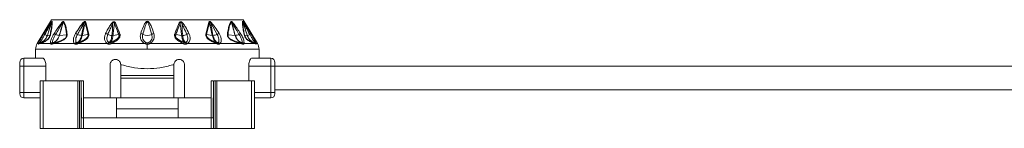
# Model space of a CAD drawing. Header units: millimetres. Extents: x -453 to 1924, y -67 to 428.
# Tile 13 of 73: x -110 to 75, y 153 to 173. Entities that reach past the tile are written whole.
import ezdxf

# ---------------------------------------------------------------- set-up
doc = ezdxf.new("R2010")
doc.units = ezdxf.units.MM

# ---------------------------------------------------------------- blocks, each defined once
blk = doc.blocks.new('Drawing View2')
at = {"color": 7, "linetype": 'Continuous', "lineweight": 18}
for p, q in [((-45.58, -39.86), (-48.3, -44.38)), ((-45.58, -39.86), (-9.58, -39.86)), ((-39.16, -40.34), (-38.58, -42.57)), ((-16, -40.34), (-16.58, -42.57)), ((-14.46, -42.63), (-15.6, -40.6)), ((-9.58, -39.86), (-6.87, -44.38)), ((-47.02, -42.45), (-46.61, -41.81)), ((-48.06, -44.38), (-48.3, -44.38)), ((-47.75, -44.38), (-48.04, -44.5)), ((-45.74, -44.38), (-47.75, -44.38)), ((-46.38, -42.83), (-45.87, -42.76)), ((-41.23, -44.38), (-45.18, -44.38)), ((-44.1, -42.83), (-42.76, -42.72)), ((-35.08, -44.38), (-40.64, -44.38)), ((-39.81, -42.82), (-38.74, -42.67)), ((-28.02, -44.38), (-34.4, -44.38)), ((-34.03, -42.82), (-32.95, -42.67)), ((-27.58, -44.26), (-27.58, -44.51)), ((-20.77, -44.38), (-27.15, -44.38)), ((-21.13, -42.82), (-22.22, -42.67)), ((-14.53, -44.38), (-20.09, -44.38)), ((-15.36, -42.82), (-16.43, -42.67)), ((-9.99, -44.38), (-13.94, -44.38)), ((-11.07, -42.83), (-12.41, -42.72)), ((-7.42, -44.38), (-9.43, -44.38)), ((-9.3, -42.76), (-8.79, -42.83)), ((-7.12, -44.5), (-7.42, -44.38)), ((-6.87, -44.38), (-7.11, -44.38)), ((-48.58, -45.41), (-48.58, -47.11)), ((-27.58, -45.41), (-48.58, -45.41)), ((-27.58, -45.41), (-27.58, -44.51)), ((-6.58, -45.41), (-27.58, -45.41)), ((-6.58, -47.11), (-6.58, -45.41)), ((-51.58, -48.61), (-51.58, -47.91)), ((-50.78, -48.61), (-50.78, -47.11)), ((-50.78, -47.11), (-47.27, -47.11)), ((-7.89, -47.11), (-4.38, -47.11)), ((-4.38, -47.11), (-4.38, -48.61)), ((-3.58, -47.91), (-3.58, -48.61)), ((-51.58, -48.61), (-50.78, -48.61)), ((-51.58, -53.61), (-51.58, -48.61)), ((-50.78, -53.61), (-50.78, -48.61)), ((-50.78, -48.61), (-46.65, -48.61)), ((-46.65, -51.36), (-46.65, -48.61)), ((-34.58, -48.36), (-34.58, -54.61)), ((-32.58, -50.36), (-32.58, -48.36)), ((-32.58, -48.36), (-32.38, -48.36)), ((-22.79, -48.36), (-22.58, -48.36)), ((-22.58, -48.36), (-22.58, -50.36)), ((-20.58, -54.61), (-20.58, -48.36)), ((-8.52, -51.36), (-8.52, -48.61)), ((-8.52, -48.61), (-4.38, -48.61)), ((-3.58, -48.61), (-4.38, -48.61)), ((-4.38, -48.61), (-4.38, -53.61)), ((-3.58, -48.61), (148.42, -48.61)), ((-3.58, -48.61), (-3.58, -53.61)), ((-47.74, -51.36), (-47.74, -60.36)), ((-47.19, -51.36), (-47.74, -51.36)), ((-47.19, -51.36), (-47.19, -60.36)), ((-40.67, -51.36), (-47.19, -51.36)), ((-40.67, -51.36), (-40.67, -60.36)), ((-40.36, -51.36), (-40.67, -51.36)), ((-40.36, -51.36), (-40.36, -60.36)), ((-40.04, -51.36), (-40.36, -51.36)), ((-40.04, -51.36), (-40.04, -58.36)), ((-39.58, -51.36), (-39.58, -58.36)), ((-22.58, -50.36), (-32.58, -50.36)), ((-32.58, -50.86), (-32.58, -50.36)), ((-22.58, -50.86), (-32.58, -50.86)), ((-32.58, -54.61), (-32.58, -50.86)), ((-22.58, -50.86), (-22.58, -50.36)), ((-22.58, -50.86), (-22.58, -54.61)), ((-15.58, -51.36), (-15.58, -58.36)), ((-15.12, -51.36), (-15.12, -58.36)), ((-15.12, -51.36), (-14.81, -51.36)), ((-14.81, -51.36), (-14.81, -60.36)), ((-14.81, -51.36), (-14.49, -51.36)), ((-14.49, -51.36), (-14.49, -60.36)), ((-14.49, -51.36), (-7.98, -51.36)), ((-7.98, -51.36), (-7.98, -60.36)), ((-7.98, -51.36), (-7.43, -51.36)), ((-7.43, -51.36), (-7.43, -60.36)), ((-51.58, -53.61), (-51.58, -53.81)), ((-51.58, -53.61), (-50.78, -53.61)), ((-50.78, -54.61), (-50.78, -53.61)), ((-50.78, -53.61), (-47.74, -53.61)), ((-4.38, -53.61), (-7.43, -53.61)), ((-4.38, -53.61), (-4.38, -54.61)), ((-3.58, -53.61), (-4.38, -53.61)), ((-3.58, -53.11), (148.42, -53.11)), ((-3.58, -53.61), (-3.58, -53.81)), ((-47.74, -54.61), (-50.78, -54.61)), ((-39.93, -54.61), (-39.93, -58.36)), ((-39.58, -54.61), (-34.58, -54.61)), ((-32.58, -54.61), (-34.58, -54.61)), ((-33.39, -56.66), (-33.39, -54.61)), ((-32.58, -54.61), (-22.58, -54.61)), ((-20.58, -54.61), (-22.58, -54.61)), ((-21.78, -56.66), (-21.78, -54.61)), ((-20.58, -54.61), (-15.58, -54.61)), ((-15.23, -54.61), (-15.23, -58.36)), ((-4.38, -54.61), (-7.43, -54.61)), ((-33.39, -56.66), (-21.78, -56.66)), ((-33.39, -58.36), (-33.39, -56.66)), ((-21.78, -58.36), (-21.78, -56.66)), ((-40.04, -58.36), (-40.04, -60.36)), ((-39.57, -58.36), (-40.04, -58.36)), ((-39.57, -58.36), (-39.57, -60.36)), ((-15.6, -58.36), (-39.57, -58.36)), ((-15.6, -58.36), (-15.6, -60.36)), ((-15.6, -58.36), (-15.12, -58.36)), ((-15.12, -58.36), (-15.12, -60.36)), ((-47.19, -60.36), (-47.74, -60.36)), ((-40.67, -60.36), (-47.19, -60.36)), ((-40.36, -60.36), (-40.67, -60.36)), ((-40.04, -60.36), (-40.36, -60.36)), ((-39.57, -60.36), (-40.04, -60.36)), ((-15.6, -60.36), (-39.57, -60.36)), ((-15.6, -60.36), (-15.12, -60.36)), ((-15.12, -60.36), (-14.81, -60.36)), ((-14.81, -60.36), (-14.49, -60.36)), ((-14.49, -60.36), (-7.98, -60.36)), ((-7.98, -60.36), (-7.43, -60.36))]:
    blk.add_line(p, q, dxfattribs=at)
for centre, radius, start, end in [((-45.25, -40.35), 0.324, 155.8429, 174.655), ((-45.08, -40.44), 0.49, 147.2626, 160.2891), ((-43.13, -40.23), 0.386, 187.5089, 203.9881), ((-42.89, -40.53), 0.526, 140.7173, 153.7493), ((-50.6, -53.18), 16.73, 48.7638, 49.3774), ((-38.86, -40.82), 0.57, 122.4971, 138.7551), ((-35.04, -41.96), 1.55, 54.1818, 62.9072), ((-33.25, -41.19), 0.791, 114.7837, 129.6376), ((-21.91, -41.19), 0.791, 50.3624, 65.2163), ((-20.13, -41.96), 1.55, 117.0941, 125.8165), ((-16.31, -40.82), 0.57, 41.2449, 57.5029), ((-4.5, -53.26), 16.84, 130.6238, 131.2337), ((-12.27, -40.53), 0.526, 26.2508, 39.2827), ((-12.03, -40.23), 0.386, 336.0145, 352.4888), ((-10.09, -40.44), 0.49, 19.7109, 32.7374), ((-9.91, -40.35), 0.324, 5.3451, 24.157), ((-46.64, -42.28), 0.414, 204.0865, 239.4434), ((-60.15, -65.67), 27.68, 56.3517, 57.0582), ((-41.71, -44.17), 1.84, 56.6046, 69.537), ((-38.34, -43.09), 0.573, 115.027, 133.6959), ((-35.74, -43.69), 1.29, 55.3117, 75.3484), ((-32.46, -43.32), 0.815, 110.5166, 126.6125), ((-29, -43.34), 0.913, 50.851, 78.7073), ((-26.17, -43.34), 0.913, 101.2927, 129.149), ((-22.7, -43.32), 0.815, 53.3875, 69.4834), ((-19.42, -43.69), 1.29, 104.6516, 124.6883), ((-16.83, -43.09), 0.573, 46.3041, 64.973), ((-13.45, -44.17), 1.84, 110.463, 123.3954), ((4.98, -65.67), 27.68, 122.9418, 123.6483), ((-8.53, -42.28), 0.414, 300.5566, 335.9135), ((-46.58, -45.41), 2, 149.0362, 180), ((-47.67, -44.65), 0.47, 100.9672, 144.8077), ((-47.61, -44.73), 0.5, 109.1019, 153.0969), ((-47.61, -44.71), 0.482, 109.3625, 154.2596), ((-47.34, -44.6), 0.464, 111.8132, 151.3198), ((-45.88, -40.99), 1.91, 239.4043, 254.6198), ((-46.38, -42.79), 0.0356, 267.4158, 276.3201), ((-45.6, -42.89), 0.304, 131.4359, 155.0717), ((-45.31, -44.73), 0.556, 101.6448, 140.4638), ((-45.18, -44.71), 0.489, 111.492, 154.5199), ((-45.16, -44.62), 0.399, 113.9413, 162.016), ((-44.83, -44.51), 0.374, 116.4592, 160.1268), ((-43.9, -40.74), 2.1, 244.1185, 263.6115), ((-42.4, -42.99), 0.446, 123.9682, 142.8148), ((-40.79, -44.75), 0.575, 104.4162, 140.4213), ((-40.64, -44.7), 0.506, 114.2513, 153.2837), ((-40.51, -44.4), 0.248, 134.0214, 187.8098), ((-39.74, -40.43), 2.4, 246.2439, 265.3332), ((-40.41, -44.35), 0.235, 136.7077, 188.1385), ((-34.64, -44.7), 0.543, 110.8768, 144.3208), ((-34.1, -40.65), 2.19, 245.4117, 266.2911), ((-34.47, -44.67), 0.521, 122.0688, 155.3334), ((-27.58, -41.02), 1.82, 242.6733, 297.3267), ((-27.51, -44.66), 0.582, 126.5982, 151.6209), ((-27.66, -44.66), 0.582, 28.3791, 53.4018), ((-21.07, -40.65), 2.19, 273.7089, 294.5883), ((-20.7, -44.67), 0.521, 24.6665, 57.9313), ((-20.53, -44.7), 0.543, 35.6794, 69.1233), ((-15.43, -40.43), 2.4, 274.6668, 293.7561), ((-14.76, -44.35), 0.235, 351.8615, 43.2923), ((-14.66, -44.4), 0.248, 352.1904, 45.9787), ((-14.52, -44.7), 0.506, 26.7162, 65.7487), ((-14.38, -44.75), 0.575, 39.5788, 75.5838), ((-12.77, -42.99), 0.446, 37.1852, 56.0318), ((-11.04, -42.5), 0.332, 265.9431, 271.6453), ((-11.27, -40.74), 2.1, 276.3884, 295.8815), ((-10.34, -44.51), 0.374, 19.8732, 63.5408), ((-10.01, -44.62), 0.399, 17.9841, 66.0586), ((-9.99, -44.71), 0.489, 25.4801, 68.508), ((-9.86, -44.73), 0.556, 39.5362, 78.3552), ((-9.57, -42.89), 0.304, 24.9283, 48.5641), ((-9.29, -40.99), 1.91, 285.3802, 300.5957), ((-8.79, -42.79), 0.0357, 263.7523, 272.6346), ((-7.83, -44.6), 0.464, 28.6802, 68.1868), ((-7.5, -44.65), 0.47, 35.1923, 79.0329), ((-7.56, -44.71), 0.482, 25.7404, 70.6374), ((-7.56, -44.73), 0.5, 26.9031, 70.898), ((-8.58, -45.41), 2, 0, 30.9638), ((-50.78, -47.91), 0.8, 90, 180), ((-4.38, -47.91), 0.8, 0, 90), ((-50.78, -53.81), 0.8, 180, 270), ((-4.38, -53.81), 0.8, 270, 0)]:
    blk.add_arc(centre, radius, start, end, dxfattribs=at)
for points, knots in [([(-46.85, -42.63), (-46.64, -42.27), (-46.31, -41.67), (-45.93, -40.97), (-45.71, -40.55), (-45.61, -40.38), (-45.58, -40.32)], [0, 0, 0, 0, 0.470738, 0.766879, 0.908603, 1, 1, 1, 1]), ([(-46.61, -41.81), (-46.52, -41.67), (-46.29, -41.3), (-45.98, -40.83), (-45.71, -40.42), (-45.6, -40.28), (-45.55, -40.22)], [0, 0, 0, 0, 0.253563, 0.655047, 0.855267, 1, 1, 1, 1]), ([(-45.54, -40.28), (-45.6, -40.46), (-45.71, -40.8), (-45.89, -41.35), (-46.11, -42.01), (-46.28, -42.53), (-46.38, -42.83)], [0, 0, 0, 0, 0.215335, 0.398234, 0.642077, 1, 1, 1, 1]), ([(-45.58, -40.32), (-45.63, -40.49), (-45.73, -40.83), (-45.91, -41.37), (-46.12, -42.04), (-46.29, -42.53), (-46.38, -42.83)], [0, 0, 0, 0, 0.201655, 0.404918, 0.64705, 1, 1, 1, 1]), ([(-45.54, -40.28), (-45.53, -40.45), (-45.52, -40.77), (-45.66, -41.68), (-45.8, -42.38), (-45.87, -42.76)], [0, 0, 0, 0, 0.342559, 0.646235, 1, 1, 1, 1]), ([(-45.49, -40.18), (-45.48, -40.32), (-45.46, -40.61), (-45.57, -41.48), (-45.71, -42.22), (-45.8, -42.66)], [0, 0, 0, 0, 0.308412, 0.587789, 1, 1, 1, 1]), ([(-45.58, -40.32), (-45.57, -40.31), (-45.56, -40.29), (-45.55, -40.28), (-45.54, -40.27), (-45.54, -40.27), (-45.54, -40.27), (-45.54, -40.28)], [0, 0, 0, 0, 0.312066, 0.577689, 0.709478, 0.846396, 1, 1, 1, 1]), ([(-45.55, -40.22), (-45.53, -40.2), (-45.51, -40.18), (-45.5, -40.17), (-45.49, -40.17), (-45.49, -40.18)], [0, 0, 0, 0, 0.527893, 0.749645, 1, 1, 1, 1]), ([(-45.1, -42.45), (-44.89, -42.13), (-44.52, -41.59), (-44, -40.85), (-43.68, -40.47), (-43.52, -40.28)], [0, 0, 0, 0, 0.427707, 0.722359, 1, 1, 1, 1]), ([(-44.82, -42.63), (-44.62, -42.31), (-44.29, -41.76), (-43.86, -41), (-43.61, -40.59), (-43.49, -40.39)], [0, 0, 0, 0, 0.4373839, 0.7346037, 1, 1, 1, 1]), ([(-43.49, -40.39), (-43.56, -40.72), (-43.75, -41.53), (-43.99, -42.35), (-44.13, -42.83)], [0, 0, 0, 0, 0.404874, 1, 1, 1, 1]), ([(-43.37, -40.3), (-43.42, -40.47), (-43.51, -40.8), (-43.67, -41.34), (-43.87, -42.02), (-44.01, -42.53), (-44.1, -42.83)], [0, 0, 0, 0, 0.1994012, 0.3895888, 0.6507497, 1, 1, 1, 1]), ([(-43.52, -40.28), (-43.49, -40.26), (-43.44, -40.22), (-43.39, -40.18), (-43.35, -40.17), (-43.32, -40.18), (-43.31, -40.19), (-43.3, -40.2)], [0, 0, 0, 0, 0.303841, 0.543349, 0.671179, 0.821746, 1, 1, 1, 1]), ([(-43.49, -40.39), (-43.47, -40.37), (-43.45, -40.33), (-43.42, -40.3), (-43.4, -40.28), (-43.38, -40.28), (-43.38, -40.28), (-43.37, -40.29), (-43.37, -40.29), (-43.37, -40.3)], [0, 0, 0, 0, 0.336697, 0.565233, 0.658713, 0.752306, 0.821694, 0.902667, 1, 1, 1, 1]), ([(-43.37, -40.3), (-43.25, -40.53), (-43.05, -40.94), (-42.87, -41.79), (-42.8, -42.39), (-42.76, -42.72)], [0, 0, 0, 0, 0.364986, 0.653176, 1, 1, 1, 1]), ([(-43.3, -40.2), (-43.21, -40.37), (-43.01, -40.74), (-42.84, -41.4), (-42.72, -42.04), (-42.68, -42.42), (-42.65, -42.62)], [0, 0, 0, 0, 0.283427, 0.598157, 0.79281, 1, 1, 1, 1]), ([(-41.07, -42.45), (-40.81, -42.02), (-40.39, -41.35), (-39.89, -40.71), (-39.71, -40.48)], [0, 0, 0, 0, 0.629625, 1, 1, 1, 1]), ([(-40.7, -42.63), (-40.54, -42.34), (-40.31, -41.91), (-40, -41.36), (-39.79, -40.97), (-39.64, -40.72), (-39.57, -40.6)], [0, 0, 0, 0, 0.429633, 0.636413, 0.813229, 1, 1, 1, 1]), ([(-39.57, -40.6), (-39.61, -40.94), (-39.69, -41.69), (-39.85, -42.43), (-39.93, -42.83)], [0, 0, 0, 0, 0.460533, 1, 1, 1, 1]), ([(-39.29, -40.45), (-39.33, -40.62), (-39.4, -40.96), (-39.52, -41.5), (-39.66, -42.13), (-39.75, -42.58), (-39.81, -42.82)], [0, 0, 0, 0, 0.2134593, 0.4293792, 0.6901911, 1, 1, 1, 1]), ([(-39.71, -40.48), (-39.67, -40.44), (-39.6, -40.37), (-39.5, -40.28), (-39.41, -40.23), (-39.33, -40.21), (-39.25, -40.22), (-39.19, -40.27), (-39.17, -40.32), (-39.16, -40.34)], [0, 0, 0, 0, 0.202674, 0.363901, 0.493169, 0.594446, 0.716905, 0.852714, 1, 1, 1, 1]), ([(-39.57, -40.6), (-39.54, -40.55), (-39.5, -40.48), (-39.43, -40.38), (-39.38, -40.33), (-39.35, -40.32), (-39.33, -40.32), (-39.31, -40.33), (-39.3, -40.35), (-39.29, -40.39), (-39.29, -40.42), (-39.29, -40.45)], [0, 0, 0, 0, 0.274116, 0.463194, 0.592982, 0.653123, 0.685144, 0.720858, 0.783468, 0.856593, 1, 1, 1, 1]), ([(-39.29, -40.45), (-39.17, -40.83), (-38.97, -41.55), (-38.81, -42.32), (-38.74, -42.67)], [0, 0, 0, 0, 0.53826, 1, 1, 1, 1]), ([(-35.42, -42.45), (-35.28, -42.18), (-35.07, -41.78), (-34.79, -41.28), (-34.58, -40.92), (-34.42, -40.7), (-34.34, -40.59)], [0, 0, 0, 0, 0.420929, 0.628617, 0.808166, 1, 1, 1, 1]), ([(-35.01, -42.63), (-34.89, -42.36), (-34.71, -41.95), (-34.47, -41.43), (-34.31, -41.06), (-34.19, -40.83), (-34.14, -40.71)], [0, 0, 0, 0, 0.4256024, 0.6341072, 0.8127261, 1, 1, 1, 1]), ([(-34.34, -40.59), (-34.29, -40.53), (-34.22, -40.44), (-34.09, -40.32), (-33.96, -40.25), (-33.83, -40.23), (-33.72, -40.27), (-33.64, -40.36), (-33.6, -40.43), (-33.59, -40.47)], [0, 0, 0, 0, 0.195281, 0.351729, 0.494735, 0.605844, 0.71819, 0.84666, 1, 1, 1, 1]), ([(-34.14, -40.71), (-34.13, -41.03), (-34.12, -41.74), (-34.2, -42.44), (-34.24, -42.83)], [0, 0, 0, 0, 0.4557088, 1, 1, 1, 1]), ([(-34.14, -40.71), (-34.1, -40.62), (-34.04, -40.51), (-33.95, -40.39), (-33.9, -40.36), (-33.87, -40.35), (-33.85, -40.36), (-33.83, -40.37), (-33.8, -40.4), (-33.77, -40.47), (-33.76, -40.54), (-33.76, -40.58)], [0, 0, 0, 0, 0.388997, 0.491274, 0.578221, 0.607166, 0.63573, 0.666015, 0.700417, 0.824832, 1, 1, 1, 1]), ([(-33.76, -40.58), (-33.78, -40.74), (-33.82, -41.06), (-33.89, -41.57), (-33.96, -42.16), (-34.01, -42.59), (-34.03, -42.82)], [0, 0, 0, 0, 0.21465, 0.427263, 0.688154, 1, 1, 1, 1]), ([(-33.76, -40.58), (-33.58, -41), (-33.3, -41.69), (-33.05, -42.4), (-32.95, -42.67)], [0, 0, 0, 0, 0.619883, 1, 1, 1, 1]), ([(-33.59, -40.47), (-33.4, -40.89), (-33.11, -41.58), (-32.85, -42.29), (-32.75, -42.56)], [0, 0, 0, 0, 0.620107, 1, 1, 1, 1]), ([(-26.35, -42.45), (-26.49, -42.03), (-26.72, -41.37), (-27.06, -40.64), (-27.3, -40.3), (-27.46, -40.19), (-27.55, -40.17), (-27.68, -40.17), (-27.8, -40.25), (-27.96, -40.42), (-28.17, -40.76), (-28.48, -41.45), (-28.68, -42.05), (-28.82, -42.45)], [0, 0, 0, 0, 0.25126, 0.396042, 0.462455, 0.47993, 0.495701, 0.509284, 0.540179, 0.56984, 0.63555, 0.761953, 1, 1, 1, 1]), ([(-26.75, -42.63), (-26.87, -42.21), (-27.05, -41.54), (-27.29, -40.78), (-27.43, -40.42), (-27.51, -40.31), (-27.54, -40.28), (-27.56, -40.27), (-27.59, -40.27), (-27.62, -40.28), (-27.66, -40.32), (-27.71, -40.39), (-27.79, -40.55), (-27.91, -40.9), (-28.13, -41.62), (-28.31, -42.23), (-28.42, -42.63)], [0, 0, 0, 0, 0.2643505, 0.412633, 0.4746961, 0.4850701, 0.4933102, 0.4966759, 0.4996534, 0.5050934, 0.5165262, 0.5306861, 0.5543543, 0.6190612, 0.7494353, 1, 1, 1, 1]), ([(-21.58, -40.47), (-21.76, -40.89), (-22.06, -41.58), (-22.32, -42.29), (-22.42, -42.56)], [0, 0, 0, 0, 0.620302, 1, 1, 1, 1]), ([(-21.41, -40.58), (-21.59, -41), (-21.87, -41.69), (-22.12, -42.4), (-22.22, -42.67)], [0, 0, 0, 0, 0.620078, 1, 1, 1, 1]), ([(-20.83, -40.59), (-20.88, -40.53), (-20.96, -40.43), (-21.11, -40.31), (-21.24, -40.24), (-21.37, -40.24), (-21.46, -40.29), (-21.53, -40.37), (-21.57, -40.43), (-21.58, -40.47)], [0, 0, 0, 0, 0.215253, 0.384528, 0.526066, 0.634008, 0.741365, 0.859377, 1, 1, 1, 1]), ([(-21.03, -40.71), (-21.07, -40.62), (-21.13, -40.5), (-21.22, -40.39), (-21.27, -40.36), (-21.29, -40.35), (-21.32, -40.36), (-21.34, -40.37), (-21.37, -40.41), (-21.39, -40.48), (-21.4, -40.54), (-21.41, -40.58)], [0, 0, 0, 0, 0.3883566, 0.5202079, 0.5615594, 0.5993846, 0.6269174, 0.6554177, 0.7206544, 0.8386, 1, 1, 1, 1]), ([(-21.13, -42.82), (-21.18, -42.43), (-21.24, -41.88), (-21.33, -41.21), (-21.37, -40.85), (-21.4, -40.66), (-21.41, -40.58)], [0, 0, 0, 0, 0.523004, 0.738676, 0.891237, 1, 1, 1, 1]), ([(-20.93, -42.83), (-20.98, -42.32), (-21.06, -41.62), (-21.04, -40.91), (-21.03, -40.71)], [0, 0, 0, 0, 0.713706, 1, 1, 1, 1]), ([(-20.16, -42.63), (-20.34, -42.21), (-20.62, -41.57), (-20.93, -40.93), (-21.03, -40.71)], [0, 0, 0, 0, 0.653194, 1, 1, 1, 1]), ([(-19.75, -42.45), (-19.96, -42.03), (-20.28, -41.4), (-20.69, -40.8), (-20.83, -40.59)], [0, 0, 0, 0, 0.647777, 1, 1, 1, 1]), ([(-15.88, -40.45), (-15.99, -40.83), (-16.2, -41.55), (-16.36, -42.32), (-16.43, -42.67)], [0, 0, 0, 0, 0.538008, 1, 1, 1, 1]), ([(-15.46, -40.48), (-15.52, -40.42), (-15.62, -40.32), (-15.76, -40.22), (-15.87, -40.21), (-15.93, -40.23), (-15.98, -40.27), (-15.99, -40.32), (-16, -40.34)], [0, 0, 0, 0, 0.288282, 0.527872, 0.63604, 0.745985, 0.866726, 1, 1, 1, 1]), ([(-15.6, -40.6), (-15.64, -40.53), (-15.68, -40.44), (-15.75, -40.36), (-15.78, -40.34), (-15.81, -40.32), (-15.83, -40.32), (-15.85, -40.32), (-15.86, -40.34), (-15.88, -40.38), (-15.88, -40.42), (-15.88, -40.45)], [0, 0, 0, 0, 0.4179621, 0.499227, 0.5680035, 0.6251534, 0.663526, 0.7017402, 0.7444069, 0.8543682, 1, 1, 1, 1]), ([(-15.36, -42.82), (-15.45, -42.41), (-15.58, -41.82), (-15.73, -41.11), (-15.82, -40.73), (-15.86, -40.53), (-15.88, -40.45)], [0, 0, 0, 0, 0.520969, 0.746084, 0.897635, 1, 1, 1, 1]), ([(-15.24, -42.83), (-15.35, -42.3), (-15.52, -41.56), (-15.58, -40.81), (-15.6, -40.6)], [0, 0, 0, 0, 0.71325, 1, 1, 1, 1]), ([(-14.1, -42.45), (-14.33, -42.06), (-14.75, -41.39), (-15.25, -40.75), (-15.46, -40.48)], [0, 0, 0, 0, 0.570277, 1, 1, 1, 1]), ([(-11.87, -40.2), (-11.96, -40.37), (-12.16, -40.74), (-12.33, -41.4), (-12.44, -42.04), (-12.49, -42.42), (-12.52, -42.62)], [0, 0, 0, 0, 0.2837068, 0.5987607, 0.793171, 1, 1, 1, 1]), ([(-11.8, -40.3), (-11.91, -40.53), (-12.12, -40.94), (-12.3, -41.79), (-12.37, -42.39), (-12.41, -42.72)], [0, 0, 0, 0, 0.365567, 0.653732, 1, 1, 1, 1]), ([(-11.65, -40.28), (-11.68, -40.26), (-11.73, -40.22), (-11.78, -40.18), (-11.82, -40.17), (-11.85, -40.18), (-11.86, -40.19), (-11.87, -40.2)], [0, 0, 0, 0, 0.317365, 0.562223, 0.68531, 0.828098, 1, 1, 1, 1]), ([(-11.68, -40.39), (-11.7, -40.37), (-11.72, -40.33), (-11.75, -40.29), (-11.77, -40.28), (-11.78, -40.28), (-11.79, -40.28), (-11.8, -40.29), (-11.8, -40.29), (-11.8, -40.3)], [0, 0, 0, 0, 0.350592, 0.583117, 0.673422, 0.761724, 0.827666, 0.905665, 1, 1, 1, 1]), ([(-11.07, -42.83), (-11.19, -42.41), (-11.36, -41.81), (-11.57, -41.07), (-11.7, -40.65), (-11.77, -40.4), (-11.8, -40.3)], [0, 0, 0, 0, 0.493755, 0.710629, 0.876371, 1, 1, 1, 1]), ([(-11.04, -42.83), (-11.13, -42.5), (-11.29, -41.93), (-11.52, -41.12), (-11.63, -40.64), (-11.68, -40.39)], [0, 0, 0, 0, 0.40792, 0.697704, 1, 1, 1, 1]), ([(-10.35, -42.63), (-10.54, -42.31), (-10.86, -41.78), (-11.3, -41.03), (-11.55, -40.6), (-11.68, -40.39)], [0, 0, 0, 0, 0.425144, 0.717363, 1, 1, 1, 1]), ([(-10.07, -42.45), (-10.28, -42.14), (-10.63, -41.61), (-11.15, -40.87), (-11.48, -40.48), (-11.65, -40.28)], [0, 0, 0, 0, 0.415711, 0.705132, 1, 1, 1, 1]), ([(-9.37, -42.66), (-9.45, -42.27), (-9.58, -41.56), (-9.71, -40.66), (-9.69, -40.35), (-9.68, -40.18)], [0, 0, 0, 0, 0.366467, 0.656613, 1, 1, 1, 1]), ([(-9.68, -40.18), (-9.68, -40.17), (-9.67, -40.17), (-9.66, -40.18), (-9.63, -40.2), (-9.62, -40.22)], [0, 0, 0, 0, 0.222827, 0.488483, 1, 1, 1, 1]), ([(-9.3, -42.76), (-9.37, -42.37), (-9.51, -41.67), (-9.65, -40.76), (-9.64, -40.45), (-9.63, -40.28)], [0, 0, 0, 0, 0.368099, 0.658336, 1, 1, 1, 1]), ([(-9.63, -40.28), (-9.63, -40.27), (-9.63, -40.27), (-9.62, -40.27), (-9.62, -40.28), (-9.61, -40.29), (-9.6, -40.31), (-9.59, -40.32)], [0, 0, 0, 0, 0.132574, 0.271467, 0.437835, 0.686829, 1, 1, 1, 1]), ([(-8.79, -42.83), (-8.93, -42.4), (-9.13, -41.8), (-9.38, -41.04), (-9.51, -40.62), (-9.6, -40.37), (-9.63, -40.28)], [0, 0, 0, 0, 0.5028072, 0.7085926, 0.8855603, 1, 1, 1, 1]), ([(-9.62, -40.22), (-9.59, -40.25), (-9.53, -40.33), (-9.38, -40.55), (-9.13, -40.92), (-8.7, -41.58), (-8.36, -42.11), (-8.15, -42.45)], [0, 0, 0, 0, 0.063949, 0.139633, 0.317237, 0.568463, 1, 1, 1, 1]), ([(-8.79, -42.83), (-8.9, -42.47), (-9.09, -41.89), (-9.37, -41.05), (-9.51, -40.57), (-9.59, -40.32)], [0, 0, 0, 0, 0.426007, 0.700145, 1, 1, 1, 1]), ([(-9.59, -40.32), (-9.54, -40.41), (-9.42, -40.63), (-9.19, -41.06), (-8.82, -41.74), (-8.51, -42.29), (-8.32, -42.63)], [0, 0, 0, 0, 0.12348, 0.298954, 0.554672, 1, 1, 1, 1]), ([(-48.06, -44.38), (-48.02, -44.29), (-47.95, -44.09), (-47.69, -43.59), (-47.36, -43.01), (-47.12, -42.62), (-47.02, -42.45)], [0, 0, 0, 0, 0.210078, 0.472065, 0.762912, 1, 1, 1, 1]), ([(-45.74, -44.38), (-45.76, -44.33), (-45.8, -44.21), (-45.77, -43.93), (-45.67, -43.53), (-45.45, -43.01), (-45.22, -42.64), (-45.1, -42.45)], [0, 0, 0, 0, 0.137707, 0.297654, 0.485766, 0.740451, 1, 1, 1, 1]), ([(-41.23, -44.38), (-41.28, -44.33), (-41.4, -44.21), (-41.48, -43.93), (-41.5, -43.54), (-41.39, -43.03), (-41.18, -42.64), (-41.07, -42.45)], [0, 0, 0, 0, 0.136663, 0.294577, 0.479617, 0.72985, 1, 1, 1, 1]), ([(-38.58, -42.57), (-38.57, -42.65), (-38.55, -42.79), (-38.63, -43.05), (-38.79, -43.31), (-39.16, -43.65), (-39.8, -44.03), (-40.34, -44.25), (-40.64, -44.38)], [0, 0, 0, 0, 0.0942, 0.182499, 0.278775, 0.389657, 0.657979, 1, 1, 1, 1]), ([(-35.08, -44.38), (-35.2, -44.29), (-35.46, -44.09), (-35.65, -43.59), (-35.65, -43.01), (-35.49, -42.62), (-35.42, -42.45)], [0, 0, 0, 0, 0.2091723, 0.4692564, 0.7606952, 1, 1, 1, 1]), ([(-32.75, -42.56), (-32.73, -42.64), (-32.68, -42.79), (-32.72, -43.05), (-32.84, -43.31), (-33.17, -43.68), (-33.71, -44.04), (-34.18, -44.27), (-34.4, -44.38)], [0, 0, 0, 0, 0.103652, 0.20385, 0.314185, 0.440662, 0.737374, 1, 1, 1, 1]), ([(-28.82, -42.45), (-28.86, -42.62), (-28.93, -42.94), (-28.86, -43.37), (-28.73, -43.71), (-28.54, -43.99), (-28.32, -44.22), (-28.11, -44.33), (-28.02, -44.38)], [0, 0, 0, 0, 0.237372, 0.431825, 0.589432, 0.718601, 0.877817, 1, 1, 1, 1]), ([(-27.15, -44.38), (-27.04, -44.32), (-26.81, -44.2), (-26.55, -43.9), (-26.33, -43.49), (-26.23, -42.98), (-26.31, -42.62), (-26.35, -42.45)], [0, 0, 0, 0, 0.1471224, 0.3124059, 0.5079405, 0.7647124, 1, 1, 1, 1]), ([(-22.42, -42.56), (-22.44, -42.64), (-22.48, -42.78), (-22.45, -43.03), (-22.34, -43.29), (-22.04, -43.64), (-21.49, -44.02), (-21.01, -44.26), (-20.77, -44.38)], [0, 0, 0, 0, 0.1017236, 0.1977442, 0.3042694, 0.4235864, 0.7110771, 1, 1, 1, 1]), ([(-20.09, -44.38), (-20, -44.32), (-19.82, -44.2), (-19.63, -43.9), (-19.51, -43.49), (-19.53, -42.98), (-19.68, -42.62), (-19.75, -42.45)], [0, 0, 0, 0, 0.1468149, 0.3117355, 0.5067024, 0.7623101, 1, 1, 1, 1]), ([(-16.58, -42.57), (-16.59, -42.65), (-16.61, -42.79), (-16.54, -43.05), (-16.38, -43.31), (-16.01, -43.65), (-15.37, -44.03), (-14.83, -44.25), (-14.53, -44.38)], [0, 0, 0, 0, 0.0944189, 0.1824922, 0.2787502, 0.3896868, 0.6580242, 1, 1, 1, 1]), ([(-13.94, -44.38), (-13.88, -44.32), (-13.76, -44.2), (-13.68, -43.9), (-13.67, -43.49), (-13.8, -42.98), (-14, -42.62), (-14.1, -42.45)], [0, 0, 0, 0, 0.146737, 0.311562, 0.506363, 0.761707, 1, 1, 1, 1]), ([(-9.43, -44.38), (-9.4, -44.23), (-9.35, -43.92), (-9.59, -43.28), (-9.85, -42.78), (-10, -42.55), (-10.07, -42.45)], [0, 0, 0, 0, 0.323235, 0.671392, 0.858958, 1, 1, 1, 1]), ([(-8.15, -42.45), (-8.03, -42.64), (-7.79, -43.03), (-7.47, -43.6), (-7.21, -44.09), (-7.14, -44.29), (-7.11, -44.38)], [0, 0, 0, 0, 0.259149, 0.531128, 0.788083, 1, 1, 1, 1]), ([(-48.06, -44.5), (-48.07, -44.49), (-48.08, -44.47), (-48.06, -44.41), (-48.06, -44.38)], [0, 0, 0, 0, 0.552011, 1, 1, 1, 1]), ([(-46.38, -42.83), (-46.48, -43.06), (-46.66, -43.47), (-47.16, -43.97), (-47.56, -44.16), (-47.78, -44.26)], [0, 0, 0, 0, 0.361519, 0.649049, 1, 1, 1, 1]), ([(-47.78, -44.26), (-47.78, -44.25), (-47.79, -44.24), (-47.77, -44.21), (-47.76, -44.19)], [0, 0, 0, 0, 0.543645, 1, 1, 1, 1]), ([(-47.77, -44.26), (-47.77, -44.26), (-47.77, -44.26), (-47.78, -44.26), (-47.78, -44.26)], [0, 0, 0, 0, 0.560002, 1, 1, 1, 1]), ([(-46.38, -42.83), (-46.47, -43.05), (-46.65, -43.46), (-47.14, -43.96), (-47.54, -44.15), (-47.77, -44.26)], [0, 0, 0, 0, 0.351286, 0.635427, 1, 1, 1, 1]), ([(-47.51, -44.17), (-47.56, -44.19), (-47.66, -44.22), (-47.73, -44.25), (-47.77, -44.26)], [0, 0, 0, 0, 0.534048, 1, 1, 1, 1]), ([(-47.76, -44.19), (-47.74, -44.15), (-47.7, -44.07), (-47.57, -43.85), (-47.38, -43.53), (-47.12, -43.08), (-46.94, -42.78), (-46.85, -42.63)], [0, 0, 0, 0, 0.117161, 0.239899, 0.491313, 0.74564, 1, 1, 1, 1]), ([(-45.8, -42.66), (-45.81, -42.72), (-45.83, -42.83), (-45.9, -43.01), (-46, -43.2), (-46.16, -43.43), (-46.39, -43.66), (-46.69, -43.89), (-47.03, -44.09), (-47.41, -44.26), (-47.63, -44.34), (-47.75, -44.38)], [0, 0, 0, 0, 0.053488, 0.101165, 0.145724, 0.192526, 0.283011, 0.383772, 0.541991, 0.738283, 1, 1, 1, 1]), ([(-45.87, -42.76), (-45.88, -42.81), (-45.9, -42.89), (-45.95, -43.04), (-46.03, -43.19), (-46.14, -43.34), (-46.26, -43.47), (-46.43, -43.63), (-46.97, -44), (-47.27, -44.09), (-47.51, -44.17)], [0, 0, 0, 0, 0.051327, 0.09442, 0.134349, 0.174419, 0.220939, 0.27713, 0.398157, 1, 1, 1, 1]), ([(-45.62, -44.5), (-45.65, -44.49), (-45.7, -44.47), (-45.73, -44.41), (-45.74, -44.38)], [0, 0, 0, 0, 0.530896, 1, 1, 1, 1]), ([(-45.18, -44.38), (-45.24, -44.4), (-45.37, -44.44), (-45.48, -44.48), (-45.54, -44.49)], [0, 0, 0, 0, 0.555292, 1, 1, 1, 1]), ([(-45.42, -44.19), (-45.42, -44.15), (-45.43, -44.07), (-45.39, -43.85), (-45.28, -43.53), (-45.08, -43.08), (-44.91, -42.78), (-44.82, -42.63)], [0, 0, 0, 0, 0.117122, 0.23984, 0.491204, 0.745529, 1, 1, 1, 1]), ([(-45.36, -44.26), (-45.38, -44.25), (-45.41, -44.24), (-45.42, -44.21), (-45.42, -44.19)], [0, 0, 0, 0, 0.523137, 1, 1, 1, 1]), ([(-44.13, -42.83), (-44.2, -43.02), (-44.32, -43.35), (-44.6, -43.73), (-44.93, -44.04), (-45.19, -44.17), (-45.36, -44.26)], [0, 0, 0, 0, 0.294643, 0.521096, 0.701932, 1, 1, 1, 1]), ([(-45.32, -44.25), (-45.33, -44.26), (-45.34, -44.26), (-45.36, -44.26), (-45.36, -44.26)], [0, 0, 0, 0, 0.560007, 1, 1, 1, 1]), ([(-44.1, -42.83), (-44.17, -43.02), (-44.29, -43.35), (-44.57, -43.72), (-44.89, -44.04), (-45.15, -44.17), (-45.32, -44.25)], [0, 0, 0, 0, 0.294538, 0.521008, 0.701872, 1, 1, 1, 1]), ([(-44.99, -44.17), (-45.05, -44.19), (-45.16, -44.22), (-45.27, -44.24), (-45.32, -44.25)], [0, 0, 0, 0, 0.554562, 1, 1, 1, 1]), ([(-42.65, -42.62), (-42.65, -42.68), (-42.64, -42.78), (-42.68, -42.95), (-42.75, -43.13), (-42.97, -43.44), (-43.41, -43.75), (-43.95, -44), (-44.56, -44.21), (-44.95, -44.32), (-45.18, -44.38)], [0, 0, 0, 0, 0.054232, 0.103303, 0.150337, 0.200897, 0.369635, 0.542742, 0.734318, 1, 1, 1, 1]), ([(-42.76, -42.72), (-42.75, -42.76), (-42.74, -42.84), (-42.76, -42.98), (-42.82, -43.12), (-42.92, -43.27), (-43.06, -43.39), (-43.26, -43.55), (-43.98, -43.92), (-44.53, -44.06), (-44.99, -44.17)], [0, 0, 0, 0, 0.051613, 0.09536, 0.137319, 0.180165, 0.228028, 0.285272, 0.402314, 1, 1, 1, 1]), ([(-44.13, -42.83), (-44.13, -42.83), (-44.11, -42.83), (-44.1, -42.83), (-44.1, -42.83)], [0, 0, 0, 0, 0.559976, 1, 1, 1, 1]), ([(-41.1, -44.48), (-41.13, -44.46), (-41.18, -44.44), (-41.21, -44.4), (-41.23, -44.38)], [0, 0, 0, 0, 0.579744, 1, 1, 1, 1]), ([(-40.93, -44.19), (-40.96, -44.15), (-41.01, -44.07), (-41.06, -43.85), (-41.06, -43.53), (-40.94, -43.08), (-40.78, -42.78), (-40.7, -42.63)], [0, 0, 0, 0, 0.117118, 0.239833, 0.491188, 0.745502, 1, 1, 1, 1]), ([(-40.85, -44.24), (-40.87, -44.23), (-40.9, -44.22), (-40.92, -44.2), (-40.93, -44.19)], [0, 0, 0, 0, 0.574767, 1, 1, 1, 1]), ([(-39.93, -42.83), (-39.98, -43.01), (-40.07, -43.34), (-40.27, -43.7), (-40.51, -44.03), (-40.72, -44.16), (-40.85, -44.24)], [0, 0, 0, 0, 0.287161, 0.511571, 0.692984, 1, 1, 1, 1]), ([(-40.68, -44.23), (-40.72, -44.24), (-40.78, -44.26), (-40.83, -44.25), (-40.85, -44.24)], [0, 0, 0, 0, 0.541687, 1, 1, 1, 1]), ([(-40.64, -44.38), (-40.66, -44.39), (-40.7, -44.41), (-40.74, -44.43), (-40.76, -44.44)], [0, 0, 0, 0, 0.558376, 1, 1, 1, 1]), ([(-39.81, -42.82), (-39.86, -43), (-39.94, -43.32), (-40.14, -43.69), (-40.37, -44.01), (-40.56, -44.14), (-40.68, -44.23)], [0, 0, 0, 0, 0.28629, 0.510661, 0.69222, 1, 1, 1, 1]), ([(-40.58, -44.19), (-40.6, -44.19), (-40.63, -44.21), (-40.67, -44.22), (-40.68, -44.23)], [0, 0, 0, 0, 0.557314, 1, 1, 1, 1]), ([(-38.74, -42.67), (-38.72, -42.73), (-38.7, -42.82), (-38.72, -42.95), (-38.76, -43.04), (-38.81, -43.14), (-38.93, -43.28), (-39.23, -43.54), (-39.81, -43.86), (-40.3, -44.07), (-40.58, -44.19)], [0, 0, 0, 0, 0.088148, 0.127362, 0.165638, 0.20809, 0.253003, 0.357761, 0.633199, 1, 1, 1, 1]), ([(-39.93, -42.83), (-39.91, -42.83), (-39.86, -42.83), (-39.82, -42.83), (-39.81, -42.82)], [0, 0, 0, 0, 0.559847, 1, 1, 1, 1]), ([(-34.83, -44.19), (-34.88, -44.15), (-34.98, -44.07), (-35.11, -43.85), (-35.2, -43.53), (-35.19, -43.08), (-35.07, -42.78), (-35.01, -42.63)], [0, 0, 0, 0, 0.117159, 0.239896, 0.491308, 0.745636, 1, 1, 1, 1]), ([(-34.94, -44.46), (-34.97, -44.44), (-35.02, -44.42), (-35.06, -44.39), (-35.08, -44.38)], [0, 0, 0, 0, 0.55931, 1, 1, 1, 1]), ([(-34.4, -44.38), (-34.45, -44.41), (-34.54, -44.46), (-34.69, -44.49), (-34.83, -44.49), (-34.91, -44.47), (-34.94, -44.46)], [0, 0, 0, 0, 0.273675, 0.544486, 0.766897, 1, 1, 1, 1]), ([(-34.75, -44.23), (-34.76, -44.22), (-34.79, -44.21), (-34.82, -44.2), (-34.83, -44.19)], [0, 0, 0, 0, 0.555851, 1, 1, 1, 1]), ([(-34.24, -42.83), (-34.27, -43.03), (-34.33, -43.41), (-34.49, -43.93), (-34.65, -44.12), (-34.75, -44.23)], [0, 0, 0, 0, 0.321949, 0.6179, 1, 1, 1, 1]), ([(-34.48, -44.2), (-34.51, -44.21), (-34.55, -44.23), (-34.62, -44.25), (-34.69, -44.25), (-34.73, -44.24), (-34.75, -44.23)], [0, 0, 0, 0, 0.255573, 0.503234, 0.749597, 1, 1, 1, 1]), ([(-32.95, -42.67), (-32.93, -42.73), (-32.88, -42.84), (-32.9, -43.05), (-33.02, -43.27), (-33.49, -43.74), (-34.03, -43.99), (-34.48, -44.2)], [0, 0, 0, 0, 0.097572, 0.186101, 0.286324, 0.407959, 1, 1, 1, 1]), ([(-34.03, -42.82), (-34.06, -43.03), (-34.12, -43.41), (-34.28, -43.9), (-34.41, -44.09), (-34.48, -44.2)], [0, 0, 0, 0, 0.342164, 0.623264, 1, 1, 1, 1]), ([(-34.4, -44.38), (-34.42, -44.33), (-34.46, -44.25), (-34.48, -44.22), (-34.48, -44.2)], [0, 0, 0, 0, 0.559299, 1, 1, 1, 1]), ([(-34.24, -42.83), (-34.2, -42.83), (-34.12, -42.83), (-34.06, -42.82), (-34.03, -42.82)], [0, 0, 0, 0, 0.559728, 1, 1, 1, 1]), ([(-28.42, -42.63), (-28.45, -42.78), (-28.51, -43.08), (-28.43, -43.53), (-28.25, -43.85), (-28.05, -44.07), (-27.92, -44.15), (-27.86, -44.19)], [0, 0, 0, 0, 0.254556, 0.508885, 0.760231, 0.882933, 1, 1, 1, 1]), ([(-28.02, -44.38), (-27.95, -44.42), (-27.81, -44.49), (-27.65, -44.5), (-27.58, -44.51)], [0, 0, 0, 0, 0.54913, 1, 1, 1, 1]), ([(-27.86, -44.19), (-27.81, -44.21), (-27.73, -44.25), (-27.63, -44.25), (-27.58, -44.26)], [0, 0, 0, 0, 0.511372, 1, 1, 1, 1]), ([(-27.58, -44.26), (-27.55, -44.26), (-27.49, -44.25), (-27.4, -44.23), (-27.34, -44.2), (-27.31, -44.19)], [0, 0, 0, 0, 0.325553, 0.611247, 1, 1, 1, 1]), ([(-27.58, -44.51), (-27.53, -44.5), (-27.44, -44.5), (-27.29, -44.45), (-27.2, -44.41), (-27.15, -44.38)], [0, 0, 0, 0, 0.3329763, 0.6197469, 1, 1, 1, 1]), ([(-27.31, -44.19), (-27.25, -44.15), (-27.12, -44.07), (-26.92, -43.85), (-26.74, -43.53), (-26.65, -43.08), (-26.72, -42.78), (-26.75, -42.63)], [0, 0, 0, 0, 0.11715, 0.23987, 0.49125, 0.745581, 1, 1, 1, 1]), ([(-22.22, -42.67), (-22.24, -42.73), (-22.29, -42.84), (-22.27, -43.04), (-22.16, -43.25), (-21.7, -43.73), (-21.15, -43.99), (-20.68, -44.2)], [0, 0, 0, 0, 0.09476, 0.180727, 0.278153, 0.391304, 1, 1, 1, 1]), ([(-20.68, -44.2), (-20.76, -44.09), (-20.89, -43.9), (-21.05, -43.41), (-21.1, -43.03), (-21.13, -42.82)], [0, 0, 0, 0, 0.37661, 0.657741, 1, 1, 1, 1]), ([(-20.93, -42.83), (-20.97, -42.83), (-21.04, -42.83), (-21.11, -42.82), (-21.13, -42.82)], [0, 0, 0, 0, 0.559727, 1, 1, 1, 1]), ([(-20.42, -44.23), (-20.51, -44.13), (-20.68, -43.93), (-20.84, -43.43), (-20.9, -43.03), (-20.93, -42.83)], [0, 0, 0, 0, 0.371267, 0.671006, 1, 1, 1, 1]), ([(-20.68, -44.2), (-20.69, -44.22), (-20.71, -44.26), (-20.75, -44.34), (-20.77, -44.38)], [0, 0, 0, 0, 0.559282, 1, 1, 1, 1]), ([(-20.77, -44.38), (-20.72, -44.41), (-20.63, -44.46), (-20.48, -44.49), (-20.34, -44.49), (-20.26, -44.47), (-20.22, -44.46)], [0, 0, 0, 0, 0.273593, 0.542673, 0.764584, 1, 1, 1, 1]), ([(-20.68, -44.2), (-20.66, -44.21), (-20.62, -44.23), (-20.55, -44.25), (-20.48, -44.25), (-20.44, -44.24), (-20.42, -44.23)], [0, 0, 0, 0, 0.255568, 0.50322, 0.749583, 1, 1, 1, 1]), ([(-20.42, -44.23), (-20.4, -44.22), (-20.37, -44.21), (-20.35, -44.2), (-20.34, -44.19)], [0, 0, 0, 0, 0.555849, 1, 1, 1, 1]), ([(-20.34, -44.19), (-20.29, -44.15), (-20.19, -44.07), (-20.06, -43.85), (-19.97, -43.53), (-19.98, -43.08), (-20.1, -42.78), (-20.16, -42.63)], [0, 0, 0, 0, 0.117149, 0.239869, 0.491248, 0.745576, 1, 1, 1, 1]), ([(-20.22, -44.46), (-20.2, -44.44), (-20.15, -44.42), (-20.11, -44.39), (-20.09, -44.38)], [0, 0, 0, 0, 0.55931, 1, 1, 1, 1]), ([(-16.43, -42.67), (-16.44, -42.73), (-16.46, -42.82), (-16.44, -42.95), (-16.41, -43.04), (-16.35, -43.14), (-16.24, -43.28), (-15.94, -43.54), (-15.36, -43.86), (-14.87, -44.07), (-14.59, -44.19)], [0, 0, 0, 0, 0.08814, 0.127354, 0.16563, 0.208084, 0.253003, 0.357789, 0.633246, 1, 1, 1, 1]), ([(-14.48, -44.23), (-14.55, -44.19), (-14.7, -44.09), (-14.89, -43.89), (-15.07, -43.61), (-15.24, -43.28), (-15.32, -42.99), (-15.36, -42.82)], [0, 0, 0, 0, 0.154753, 0.378155, 0.536035, 0.740167, 1, 1, 1, 1]), ([(-15.24, -42.83), (-15.26, -42.83), (-15.31, -42.83), (-15.34, -42.83), (-15.36, -42.82)], [0, 0, 0, 0, 0.5598474, 1, 1, 1, 1]), ([(-14.32, -44.24), (-14.39, -44.2), (-14.55, -44.11), (-14.75, -43.91), (-14.94, -43.63), (-15.12, -43.29), (-15.19, -42.99), (-15.24, -42.83)], [0, 0, 0, 0, 0.154429, 0.377318, 0.534784, 0.73906, 1, 1, 1, 1]), ([(-14.59, -44.19), (-14.57, -44.19), (-14.53, -44.21), (-14.5, -44.22), (-14.48, -44.23)], [0, 0, 0, 0, 0.557314, 1, 1, 1, 1]), ([(-14.53, -44.38), (-14.5, -44.39), (-14.47, -44.41), (-14.43, -44.43), (-14.41, -44.44)], [0, 0, 0, 0, 0.558376, 1, 1, 1, 1]), ([(-14.48, -44.23), (-14.47, -44.23), (-14.44, -44.24), (-14.39, -44.25), (-14.35, -44.25), (-14.33, -44.25), (-14.32, -44.24)], [0, 0, 0, 0, 0.252688, 0.501352, 0.749494, 1, 1, 1, 1]), ([(-14.24, -44.19), (-14.21, -44.15), (-14.15, -44.07), (-14.11, -43.85), (-14.11, -43.53), (-14.23, -43.08), (-14.39, -42.78), (-14.46, -42.63)], [0, 0, 0, 0, 0.117149, 0.239869, 0.491247, 0.745575, 1, 1, 1, 1]), ([(-14.32, -44.24), (-14.3, -44.24), (-14.27, -44.22), (-14.25, -44.2), (-14.24, -44.19)], [0, 0, 0, 0, 0.549544, 1, 1, 1, 1]), ([(-14.07, -44.48), (-14.04, -44.46), (-13.99, -44.44), (-13.95, -44.4), (-13.94, -44.38)], [0, 0, 0, 0, 0.554606, 1, 1, 1, 1]), ([(-12.52, -42.62), (-12.52, -42.68), (-12.53, -42.78), (-12.49, -42.96), (-12.41, -43.14), (-12.24, -43.37), (-11.96, -43.61), (-11.56, -43.85), (-10.86, -44.15), (-10.35, -44.28), (-9.99, -44.38)], [0, 0, 0, 0, 0.055904, 0.10622, 0.153662, 0.203296, 0.307891, 0.418501, 0.590067, 1, 1, 1, 1]), ([(-12.41, -42.72), (-12.42, -42.77), (-12.43, -42.85), (-12.41, -42.99), (-12.34, -43.13), (-12.24, -43.27), (-12, -43.5), (-11.22, -43.91), (-10.63, -44.06), (-10.18, -44.17)], [0, 0, 0, 0, 0.053191, 0.098086, 0.139814, 0.182632, 0.23063, 0.405048, 1, 1, 1, 1]), ([(-9.85, -44.25), (-10.05, -44.15), (-10.4, -43.96), (-10.83, -43.45), (-10.98, -43.05), (-11.07, -42.83)], [0, 0, 0, 0, 0.365428, 0.649355, 1, 1, 1, 1]), ([(-9.81, -44.26), (-9.9, -44.21), (-10.13, -44.11), (-10.46, -43.85), (-10.81, -43.43), (-10.95, -43.05), (-11.04, -42.83)], [0, 0, 0, 0, 0.171049, 0.404806, 0.657867, 1, 1, 1, 1]), ([(-9.75, -44.19), (-9.74, -44.15), (-9.74, -44.07), (-9.78, -43.85), (-9.88, -43.53), (-10.08, -43.08), (-10.26, -42.78), (-10.35, -42.63)], [0, 0, 0, 0, 0.117146, 0.239913, 0.491348, 0.745631, 1, 1, 1, 1]), ([(-10.18, -44.17), (-10.11, -44.19), (-10, -44.22), (-9.9, -44.24), (-9.85, -44.25)], [0, 0, 0, 0, 0.554562, 1, 1, 1, 1]), ([(-9.99, -44.38), (-9.92, -44.4), (-9.8, -44.44), (-9.68, -44.48), (-9.63, -44.49)], [0, 0, 0, 0, 0.555292, 1, 1, 1, 1]), ([(-9.85, -44.25), (-9.84, -44.26), (-9.82, -44.26), (-9.81, -44.26), (-9.81, -44.26)], [0, 0, 0, 0, 0.560007, 1, 1, 1, 1]), ([(-9.81, -44.26), (-9.79, -44.25), (-9.76, -44.24), (-9.75, -44.2), (-9.75, -44.19)], [0, 0, 0, 0, 0.5524725, 1, 1, 1, 1]), ([(-9.54, -44.5), (-9.51, -44.49), (-9.46, -44.46), (-9.44, -44.41), (-9.43, -44.38)], [0, 0, 0, 0, 0.5601162, 1, 1, 1, 1]), ([(-7.42, -44.38), (-7.55, -44.33), (-7.79, -44.25), (-8.25, -44.03), (-8.63, -43.79), (-8.92, -43.52), (-9.06, -43.34), (-9.18, -43.17), (-9.27, -43), (-9.34, -42.82), (-9.36, -42.72), (-9.37, -42.66)], [0, 0, 0, 0, 0.285538, 0.509527, 0.703242, 0.765072, 0.819711, 0.859429, 0.901399, 0.9481, 1, 1, 1, 1]), ([(-7.65, -44.17), (-7.92, -44.1), (-8.23, -44.01), (-8.82, -43.56), (-8.97, -43.41), (-9.06, -43.3), (-9.15, -43.17), (-9.22, -43.03), (-9.27, -42.89), (-9.29, -42.81), (-9.3, -42.76)], [0, 0, 0, 0, 0.6561977, 0.7575874, 0.7997918, 0.836227, 0.8716715, 0.9077771, 0.9500143, 1, 1, 1, 1]), ([(-7.4, -44.26), (-7.5, -44.22), (-7.74, -44.12), (-8.11, -43.87), (-8.53, -43.45), (-8.69, -43.05), (-8.79, -42.83)], [0, 0, 0, 0, 0.155639, 0.387571, 0.650535, 1, 1, 1, 1]), ([(-7.39, -44.26), (-7.49, -44.22), (-7.74, -44.12), (-8.11, -43.87), (-8.52, -43.45), (-8.69, -43.05), (-8.79, -42.83)], [0, 0, 0, 0, 0.155657, 0.38755, 0.650476, 1, 1, 1, 1]), ([(-8.32, -42.63), (-8.23, -42.78), (-8.05, -43.08), (-7.79, -43.53), (-7.6, -43.85), (-7.47, -44.07), (-7.43, -44.15), (-7.41, -44.19)], [0, 0, 0, 0, 0.25439, 0.508653, 0.760076, 0.882848, 1, 1, 1, 1]), ([(-7.4, -44.26), (-7.44, -44.24), (-7.52, -44.22), (-7.61, -44.19), (-7.65, -44.17)], [0, 0, 0, 0, 0.542941, 1, 1, 1, 1]), ([(-7.41, -44.19), (-7.4, -44.21), (-7.38, -44.24), (-7.39, -44.25), (-7.39, -44.26)], [0, 0, 0, 0, 0.510723, 1, 1, 1, 1]), ([(-7.39, -44.26), (-7.39, -44.26), (-7.39, -44.26), (-7.4, -44.26), (-7.4, -44.26)], [0, 0, 0, 0, 0.5597797, 1, 1, 1, 1]), ([(-7.11, -44.38), (-7.1, -44.42), (-7.09, -44.48), (-7.1, -44.5), (-7.11, -44.5)], [0, 0, 0, 0, 0.572072, 1, 1, 1, 1]), ([(-48.04, -44.5), (-48.05, -44.5), (-48.05, -44.51), (-48.06, -44.5), (-48.06, -44.5)], [0, 0, 0, 0, 0.560051, 1, 1, 1, 1]), ([(-45.54, -44.49), (-45.55, -44.5), (-45.59, -44.51), (-45.61, -44.5), (-45.62, -44.5)], [0, 0, 0, 0, 0.560194, 1, 1, 1, 1]), ([(-40.76, -44.44), (-40.82, -44.46), (-40.91, -44.5), (-41.02, -44.5), (-41.07, -44.48), (-41.1, -44.48)], [0, 0, 0, 0, 0.4821932, 0.7402634, 1, 1, 1, 1]), ([(-14.41, -44.44), (-14.35, -44.46), (-14.26, -44.5), (-14.15, -44.5), (-14.1, -44.48), (-14.07, -44.48)], [0, 0, 0, 0, 0.4830665, 0.7400479, 1, 1, 1, 1]), ([(-9.63, -44.49), (-9.61, -44.5), (-9.58, -44.51), (-9.56, -44.5), (-9.54, -44.5)], [0, 0, 0, 0, 0.560194, 1, 1, 1, 1]), ([(-7.11, -44.5), (-7.11, -44.5), (-7.12, -44.51), (-7.12, -44.5), (-7.12, -44.5)], [0, 0, 0, 0, 0.559761, 1, 1, 1, 1]), ([(-46.65, -48.61), (-46.66, -48.45), (-46.67, -48.13), (-46.77, -47.71), (-46.92, -47.37), (-47.1, -47.15), (-47.22, -47.12), (-47.27, -47.11)], [0, 0, 0, 0, 0.192981, 0.385659, 0.586478, 0.804523, 1, 1, 1, 1]), ([(-32.58, -48.36), (-32.59, -48.25), (-32.62, -48.03), (-32.78, -47.73), (-33.02, -47.51), (-33.33, -47.37), (-33.67, -47.34), (-34.01, -47.43), (-34.31, -47.63), (-34.51, -47.92), (-34.58, -48.18), (-34.58, -48.33), (-34.58, -48.36)], [0, 0, 0, 0, 0.102692, 0.205345, 0.309125, 0.415784, 0.526123, 0.639705, 0.754182, 0.86573, 0.971495, 1, 1, 1, 1]), ([(-20.58, -48.36), (-20.59, -48.25), (-20.61, -48.03), (-20.77, -47.74), (-21.01, -47.52), (-21.32, -47.37), (-21.66, -47.34), (-22.01, -47.43), (-22.3, -47.63), (-22.5, -47.92), (-22.58, -48.17), (-22.58, -48.32), (-22.58, -48.36)], [0, 0, 0, 0, 0.100795, 0.201493, 0.304873, 0.413747, 0.527057, 0.641563, 0.753853, 0.862272, 0.967136, 1, 1, 1, 1]), ([(-7.89, -47.11), (-7.96, -47.12), (-8.1, -47.16), (-8.3, -47.45), (-8.45, -47.88), (-8.51, -48.29), (-8.52, -48.54), (-8.52, -48.61)], [0, 0, 0, 0, 0.23522, 0.4705441, 0.700974, 0.9138889, 1, 1, 1, 1]), ([(-27.58, -49.12), (-28.38, -49.09), (-30.03, -49.02), (-31.58, -48.58), (-32.38, -48.36)], [0, 0, 0, 0, 0.486988, 1, 1, 1, 1]), ([(-22.79, -48.36), (-23.59, -48.58), (-25.14, -49.02), (-26.78, -49.09), (-27.58, -49.12)], [0, 0, 0, 0, 0.513031, 1, 1, 1, 1]), ([(-39.58, -51.36), (-39.6, -51.36), (-39.65, -51.36), (-39.81, -51.36), (-39.91, -51.36), (-39.93, -51.36)], [0, 0, 0, 0, 0.450672, 0.900903, 1, 1, 1, 1]), ([(-15.58, -51.36), (-15.56, -51.36), (-15.52, -51.36), (-15.36, -51.36), (-15.26, -51.36), (-15.24, -51.36)], [0, 0, 0, 0, 0.450672, 0.900903, 1, 1, 1, 1])]:
    blk.add_open_spline(points, degree=3, knots=knots, dxfattribs=at)

msp = doc.modelspace()

# ---------------------------------------------------------------- block references
at = {"color": 7, "linetype": 'Continuous', "lineweight": 18}
msp.add_blockref('Drawing View2', (-58.71, 212.96), dxfattribs=at)

doc.saveas('drawing.dxf')
